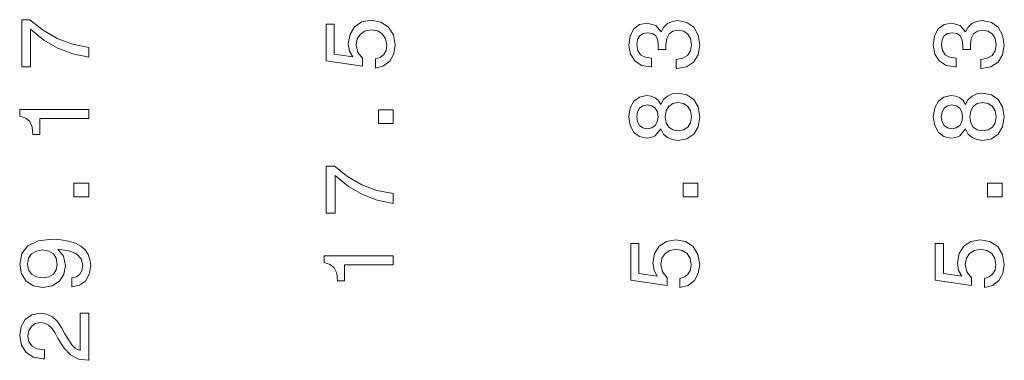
# Model space of a CAD drawing. Extents: x 0 to 420, y 0 to 297.
# Tile 4 of 16: x 159 to 209, y 111 to 128. Entities that reach past the tile are written whole.
import ezdxf

# ---------------------------------------------------------------- set-up
doc = ezdxf.new("R2010")
doc.units = 0

msp = doc.modelspace()

# ---------------------------------------------------------------- linework, layer by layer
at = {"color": 7, "lineweight": 13}
for points in [[(162.54364, 126.270836), (162.54364, 126.780197), (161.711487, 126.946625), (160.934845, 127.239136), (160.213654, 127.652679), (159.537872, 128.192307), (159.119293, 128.192307), (159.119293, 125.791725), (159.578217, 125.791725), (159.578217, 127.708153), (160.259033, 127.153397), (160.970154, 126.73481), (161.726624, 126.442307)], [(177.186371, 125.721123), (177.599915, 125.832077), (177.922668, 126.079193), (178.12442, 126.442307), (178.200043, 126.906281), (178.109283, 127.415649), (177.862152, 127.814056), (177.468781, 128.066223), (176.964478, 128.162048), (176.495453, 128.076309), (176.127289, 127.834236), (175.890259, 127.455994), (175.804535, 126.966797), (175.865051, 126.588554), (176.031464, 126.296051), (175.088379, 126.437256), (175.088379, 127.970398), (174.674835, 127.970398), (174.674835, 126.099365), (176.530762, 125.821991), (176.530762, 126.225449), (176.293732, 126.517952), (176.207977, 126.891151), (176.263458, 127.213913), (176.424835, 127.461037), (176.671967, 127.617371), (176.989685, 127.672852), (177.307404, 127.617371), (177.554535, 127.455994), (177.710876, 127.208878), (177.766327, 126.891151), (177.731049, 126.623856), (177.615051, 126.417084), (177.433472, 126.265793), (177.186371, 126.19014)], [(192.555328, 125.700951), (192.590637, 125.700951), (193.074799, 125.781639), (193.437897, 126.018677), (193.669891, 126.391869), (193.755615, 126.886108), (193.669891, 127.410599), (193.447968, 127.80397), (193.094971, 128.056137), (192.641052, 128.146912), (192.343506, 128.106567), (192.10144, 127.995621), (191.914856, 127.814056), (191.778687, 127.571991), (191.506348, 127.899796), (191.072632, 128.015793), (190.67926, 127.94014), (190.381714, 127.723282), (190.195099, 127.370255), (190.129547, 126.886108), (190.210236, 126.43222), (190.432129, 126.084236), (190.785156, 125.857285), (191.254181, 125.781639), (191.28949, 125.781639), (191.28949, 126.230484), (190.966705, 126.270836), (190.734741, 126.401962), (190.593506, 126.61377), (190.543091, 126.911324), (190.583435, 127.173569), (190.689331, 127.365211), (190.860809, 127.481209), (191.092804, 127.526596), (191.339905, 127.481209), (191.506348, 127.360168), (191.607208, 127.148354), (191.637451, 126.860893), (191.632416, 126.664207), (192.030823, 126.664207), (192.020752, 126.911324), (192.066132, 127.22905), (192.187164, 127.46608), (192.38385, 127.607285), (192.641052, 127.657722), (192.933563, 127.602249), (193.150421, 127.455994), (193.286591, 127.223999), (193.332001, 126.916367), (193.281555, 126.598648), (193.130249, 126.366653), (192.888184, 126.220398), (192.555328, 126.164925)], [(208.110901, 125.700951), (208.146179, 125.700951), (208.630341, 125.781639), (208.993469, 126.018677), (209.225464, 126.391869), (209.311188, 126.886108), (209.225464, 127.410599), (209.00354, 127.80397), (208.650513, 128.056137), (208.196625, 128.146912), (207.899078, 128.106567), (207.657013, 127.995621), (207.470398, 127.814056), (207.334229, 127.571991), (207.06189, 127.899796), (206.628174, 128.015793), (206.234802, 127.94014), (205.937256, 127.723282), (205.750671, 127.370255), (205.68512, 126.886108), (205.765808, 126.43222), (205.987701, 126.084236), (206.340729, 125.857285), (206.809753, 125.781639), (206.845032, 125.781639), (206.845032, 126.230484), (206.522278, 126.270836), (206.290283, 126.401962), (206.149078, 126.61377), (206.098633, 126.911324), (206.138977, 127.173569), (206.244904, 127.365211), (206.416382, 127.481209), (206.648376, 127.526596), (206.895477, 127.481209), (207.06189, 127.360168), (207.162781, 127.148354), (207.193024, 126.860893), (207.187988, 126.664207), (207.586395, 126.664207), (207.576294, 126.911324), (207.621704, 127.22905), (207.742737, 127.46608), (207.939423, 127.607285), (208.196625, 127.657722), (208.489136, 127.602249), (208.705994, 127.455994), (208.842163, 127.223999), (208.887543, 126.916367), (208.837128, 126.598648), (208.685822, 126.366653), (208.443756, 126.220398), (208.110901, 126.164925)], [(191.768585, 122.610458), (191.90979, 122.353256), (192.106476, 122.176743), (192.353607, 122.065788), (192.651154, 122.030487), (193.100006, 122.111176), (193.447968, 122.34317), (193.669891, 122.721405), (193.755615, 123.235817), (193.669891, 123.745186), (193.447968, 124.123428), (193.100006, 124.355415), (192.651154, 124.441147), (192.353607, 124.400803), (192.106476, 124.294899), (191.90979, 124.113342), (191.768585, 123.861176), (191.647552, 124.062912), (191.48111, 124.204117), (191.279388, 124.289856), (191.032288, 124.320114), (190.674194, 124.239426), (190.386749, 124.027603), (190.200134, 123.684662), (190.129547, 123.235817), (190.200134, 122.781929), (190.386749, 122.438988), (190.674194, 122.22213), (191.032288, 122.146484), (191.279388, 122.1717), (191.48111, 122.257431)], [(207.324158, 122.610458), (207.465363, 122.353256), (207.662048, 122.176743), (207.90918, 122.065788), (208.206726, 122.030487), (208.655579, 122.111176), (209.00354, 122.34317), (209.225464, 122.721405), (209.311188, 123.235817), (209.225464, 123.745186), (209.00354, 124.123428), (208.655579, 124.355415), (208.206726, 124.441147), (207.90918, 124.400803), (207.662048, 124.294899), (207.465363, 124.113342), (207.324158, 123.861176), (207.203125, 124.062912), (207.036682, 124.204117), (206.834961, 124.289856), (206.58783, 124.320114), (206.229767, 124.239426), (205.942322, 124.027603), (205.755707, 123.684662), (205.68512, 123.235817), (205.755707, 122.781929), (205.942322, 122.438988), (206.229767, 122.22213), (206.58783, 122.146484), (206.834961, 122.1717), (207.036682, 122.257431)], [(191.072632, 122.625587), (190.850708, 122.665939), (190.67926, 122.786972), (190.573334, 122.978615), (190.53299, 123.235817), (190.573334, 123.487976), (190.67926, 123.679626), (190.850708, 123.800659), (191.072632, 123.846054), (191.299561, 123.800659), (191.476074, 123.679626), (191.592072, 123.487976), (191.62738, 123.235817), (191.587036, 122.978615), (191.476074, 122.786972), (191.299561, 122.665939)], [(192.641052, 122.514633), (192.373779, 122.560028), (192.172058, 122.706284), (192.040924, 122.933228), (191.995544, 123.235817), (192.040924, 123.533371), (192.172058, 123.760315), (192.373779, 123.90657), (192.641052, 123.957001), (192.928528, 123.90657), (193.145386, 123.760315), (193.286591, 123.533371), (193.332001, 123.235817), (193.286591, 122.933228), (193.145386, 122.706284), (192.928528, 122.560028)], [(206.628174, 122.625587), (206.406281, 122.665939), (206.234802, 122.786972), (206.128906, 122.978615), (206.088562, 123.235817), (206.128906, 123.487976), (206.234802, 123.679626), (206.406281, 123.800659), (206.628174, 123.846054), (206.855133, 123.800659), (207.031647, 123.679626), (207.147644, 123.487976), (207.182922, 123.235817), (207.142578, 122.978615), (207.031647, 122.786972), (206.855133, 122.665939)], [(208.196625, 122.514633), (207.929321, 122.560028), (207.7276, 122.706284), (207.596497, 122.933228), (207.551086, 123.235817), (207.596497, 123.533371), (207.7276, 123.760315), (207.929321, 123.90657), (208.196625, 123.957001), (208.4841, 123.90657), (208.700958, 123.760315), (208.842163, 123.533371), (208.887543, 123.235817), (208.842163, 122.933228), (208.700958, 122.706284), (208.4841, 122.560028)], [(162.54364, 123.145042), (162.54364, 123.603973), (159.018402, 123.603973), (159.018402, 123.261032), (159.32605, 123.170258), (159.532837, 122.988701), (159.65387, 122.711319), (159.694214, 122.328033), (160.052277, 122.328033), (160.052277, 123.145042)], [(178.099182, 122.887833), (178.099182, 123.583801), (177.347748, 123.583801), (177.347748, 122.887833)], [(178.099182, 118.79879), (178.099182, 119.308151), (177.267059, 119.474579), (176.490417, 119.76709), (175.769226, 120.180634), (175.093414, 120.720261), (174.674835, 120.720261), (174.674835, 118.319679), (175.133789, 118.319679), (175.133789, 120.236107), (175.814606, 119.681351), (176.525696, 119.262764), (177.282196, 118.970261)], [(162.54364, 119.15181), (162.54364, 119.847778), (161.792175, 119.847778), (161.792175, 119.15181)], [(193.654755, 119.15181), (193.654755, 119.847778), (192.90332, 119.847778), (192.90332, 119.15181)], [(209.210327, 119.15181), (209.210327, 119.847778), (208.458862, 119.847778), (208.458862, 119.15181)], [(161.676208, 114.553398), (162.074615, 114.629044), (162.382233, 114.845901), (162.573883, 115.188843), (162.644501, 115.642731), (162.609192, 115.940285), (162.518402, 116.207581), (162.362061, 116.434525), (162.140167, 116.626167), (161.862793, 116.777466), (161.519867, 116.888412), (161.126495, 116.953979), (160.672607, 116.979187), (159.961487, 116.893456), (159.442047, 116.646339), (159.129364, 116.252968), (159.018402, 115.713341), (159.109192, 115.219101), (159.351257, 114.845901), (159.724457, 114.603828), (160.193481, 114.52314), (160.677643, 114.603828), (161.045776, 114.840866), (161.277771, 115.193886), (161.353424, 115.642731), (161.257599, 116.116798), (160.965088, 116.474869), (161.524902, 116.39418), (161.923309, 116.232796), (162.160339, 115.985672), (162.235992, 115.647781), (162.200684, 115.385529), (162.089752, 115.193886), (161.913239, 115.06781), (161.676208, 115.017372)], [(192.741943, 114.513054), (193.155487, 114.624001), (193.478241, 114.871124), (193.679962, 115.234238), (193.755615, 115.698212), (193.664856, 116.207581), (193.417725, 116.605988), (193.024353, 116.858154), (192.52002, 116.953979), (192.050995, 116.86824), (191.682861, 116.626167), (191.445831, 116.247925), (191.360077, 115.758728), (191.420593, 115.380486), (191.587036, 115.087982), (190.643951, 115.229187), (190.643951, 116.762329), (190.230408, 116.762329), (190.230408, 114.891296), (192.086304, 114.613914), (192.086304, 115.017372), (191.849274, 115.309883), (191.76355, 115.683083), (191.819031, 116.005844), (191.980408, 116.252968), (192.227509, 116.409302), (192.545258, 116.464783), (192.862976, 116.409302), (193.110077, 116.247925), (193.266418, 116.000809), (193.321899, 115.683083), (193.286591, 115.415787), (193.170593, 115.209015), (192.989044, 115.057724), (192.741943, 114.982071)], [(208.297485, 114.513054), (208.711029, 114.624001), (209.033813, 114.871124), (209.235535, 115.234238), (209.311188, 115.698212), (209.220398, 116.207581), (208.973267, 116.605988), (208.579895, 116.858154), (208.075592, 116.953979), (207.606567, 116.86824), (207.238403, 116.626167), (207.001373, 116.247925), (206.915649, 115.758728), (206.976166, 115.380486), (207.142578, 115.087982), (206.199524, 115.229187), (206.199524, 116.762329), (205.78595, 116.762329), (205.78595, 114.891296), (207.641876, 114.613914), (207.641876, 115.017372), (207.404846, 115.309883), (207.319092, 115.683083), (207.374573, 116.005844), (207.53595, 116.252968), (207.783081, 116.409302), (208.1008, 116.464783), (208.418518, 116.409302), (208.665649, 116.247925), (208.821991, 116.000809), (208.877472, 115.683083), (208.842163, 115.415787), (208.726166, 115.209015), (208.544617, 115.057724), (208.297485, 114.982071)], [(160.188446, 115.012329), (159.875763, 115.062759), (159.628632, 115.203972), (159.47229, 115.425873), (159.41684, 115.713341), (159.47229, 116.010895), (159.628632, 116.237839), (159.870728, 116.379044), (160.183411, 116.434525), (160.501129, 116.379044), (160.738159, 116.237839), (160.884399, 116.005844), (160.934845, 115.698212), (160.884399, 115.420837), (160.738159, 115.203972), (160.506165, 115.062759)], [(178.099182, 115.672989), (178.099182, 116.131927), (174.573975, 116.131927), (174.573975, 115.788986), (174.881622, 115.698212), (175.088379, 115.516655), (175.209412, 115.239273), (175.249756, 114.855988), (175.607849, 114.855988), (175.607849, 115.672989)], [(162.54364, 110.797203), (162.54364, 113.20282), (162.109924, 113.20282), (162.109924, 111.301529), (161.872894, 111.407433), (161.676208, 111.588989), (161.318115, 112.148788), (161.16684, 112.446335), (160.949982, 112.77919), (160.697815, 113.01622), (160.400269, 113.15239), (160.062347, 113.20282), (159.638733, 113.117088), (159.305878, 112.880051), (159.094055, 112.516937), (159.018402, 112.04792), (159.104156, 111.563774), (159.341187, 111.195618), (159.719421, 110.958588), (160.218689, 110.877892), (160.289307, 110.877892), (160.289307, 111.336823), (160.248962, 111.336823), (159.906036, 111.382217), (159.65387, 111.518387), (159.492493, 111.735245), (159.437012, 112.022705), (159.487427, 112.315216), (159.613525, 112.532074), (159.810211, 112.673279), (160.057312, 112.723717), (160.289307, 112.688416), (160.485992, 112.59259), (160.657471, 112.431206), (160.808746, 112.209305), (160.970154, 111.911758), (161.282837, 111.417519), (161.615662, 111.069534), (162.019135, 110.862762), (162.528503, 110.797203)]]:
    msp.add_lwpolyline(points, close=True, dxfattribs=at)

doc.saveas('drawing.dxf')
